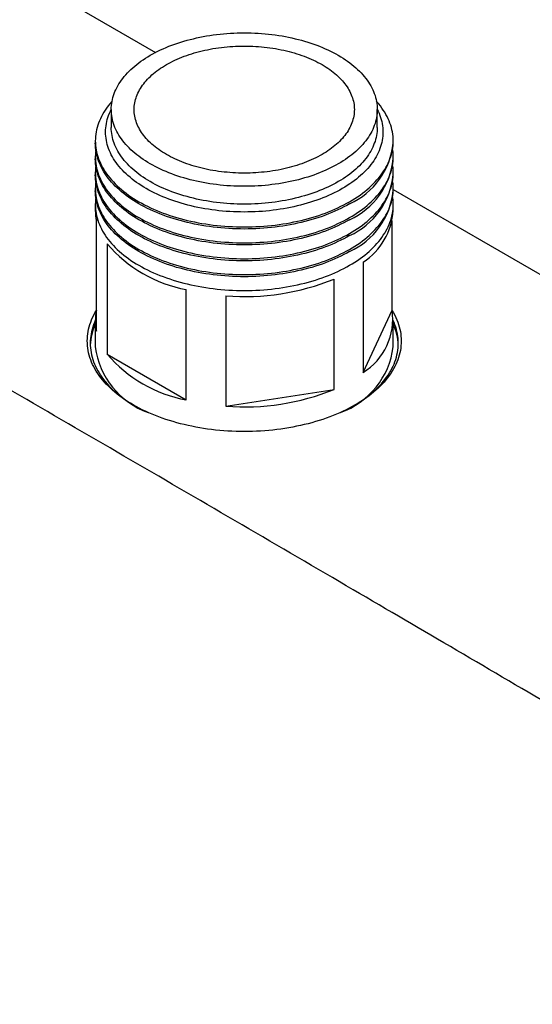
# Model space of a CAD drawing. Header units: millimetres. Extents: x 8 to 767, y 12 to 375.
# Tile 31 of 46: x 671 to 706, y 140 to 207. Entities that reach past the tile are written whole.
import ezdxf

# ---------------------------------------------------------------- set-up
doc = ezdxf.new("R2010")
doc.units = ezdxf.units.MM

msp = doc.modelspace()

# ---------------------------------------------------------------- linework, layer by layer
at = {"color": 7, "linetype": 'Continuous', "lineweight": 30}
for p, q in [((668.368, 212.046), (680.293, 205.161)), ((677.252, 201.229), (677.252, 200.004)), ((695.552, 200.004), (695.552, 201.229)), ((676.152, 199.072), (676.152, 198.926)), ((696.652, 198.926), (696.652, 199.072)), ((676.152, 197.977), (676.152, 197.832)), ((696.652, 197.832), (696.652, 197.977)), ((676.152, 196.883), (676.152, 196.738)), ((696.652, 196.738), (696.652, 196.883)), ((676.152, 195.789), (676.152, 195.644)), ((696.652, 195.644), (696.652, 195.789)), ((696.652, 195.717), (739.435, 171.019)), ((676.152, 194.695), (676.152, 194.288)), ((696.652, 194.288), (696.652, 194.695)), ((676.23, 185.968), (676.23, 193.562)), ((696.574, 187.421), (696.574, 193.562)), ((676.963, 191.982), (676.963, 184.388)), ((694.582, 190.723), (694.582, 183.129)), ((692.578, 181.972), (692.578, 189.566)), ((682.406, 181.246), (682.406, 188.839)), ((685.143, 188.416), (685.143, 180.822)), ((694.582, 183.129), (696.574, 187.421)), ((676.152, 186.695), (676.152, 184.898)), ((696.652, 184.898), (696.652, 186.695)), ((676.963, 184.388), (682.406, 181.246)), ((685.143, 180.822), (692.578, 181.972))]:
    msp.add_line(p, q, dxfattribs=at)
at = {"color": 7, "linetype": 'Continuous', "lineweight": 30, "flags": 128}
for points in [[(679.932, 204.964), (680.104, 205.061), (680.279, 205.154), (680.46, 205.246), (680.644, 205.334), (680.832, 205.42), (681.024, 205.502), (681.219, 205.582), (681.419, 205.659), (681.621, 205.733), (681.827, 205.804), (682.036, 205.871), (682.248, 205.935), (682.463, 205.997), (682.68, 206.055), (682.9, 206.109), (683.123, 206.16), (683.348, 206.208), (683.574, 206.253), (683.803, 206.294), (684.034, 206.331), (684.266, 206.365), (684.5, 206.396), (684.735, 206.423), (684.971, 206.446), (685.208, 206.466), (685.446, 206.482), (685.684, 206.495), (685.923, 206.504), (686.162, 206.509), (686.402, 206.511), (686.641, 206.509), (686.881, 206.504), (687.12, 206.495), (687.358, 206.482), (687.596, 206.466), (687.833, 206.446), (688.069, 206.423), (688.304, 206.396), (688.538, 206.365), (688.77, 206.331), (689.001, 206.294), (689.229, 206.253), (689.456, 206.208), (689.681, 206.16), (689.904, 206.109), (690.124, 206.055), (690.341, 205.997), (690.556, 205.935), (690.768, 205.871), (690.977, 205.804), (691.183, 205.733), (691.385, 205.659), (691.585, 205.582), (691.78, 205.502), (691.972, 205.42), (692.16, 205.334), (692.344, 205.246), (692.525, 205.154), (692.7, 205.061), (692.872, 204.964), (693.039, 204.865), (693.202, 204.763), (693.36, 204.66), (693.513, 204.553), (693.661, 204.445), (693.804, 204.334), (693.943, 204.221), (694.076, 204.106), (694.204, 203.989), (694.326, 203.87), (694.443, 203.749), (694.555, 203.627), (694.661, 203.503), (694.761, 203.377), (694.855, 203.25), (694.944, 203.122), (695.027, 202.992), (695.104, 202.861), (695.175, 202.729), (695.24, 202.596), (695.299, 202.462), (695.352, 202.327), (695.399, 202.192), (695.439, 202.055), (695.474, 201.918), (695.502, 201.781), (695.524, 201.643), (695.539, 201.505), (695.549, 201.367), (695.552, 201.229), (695.549, 201.091), (695.539, 200.953), (695.524, 200.815), (695.502, 200.677), (695.474, 200.54), (695.439, 200.403), (695.399, 200.266), (695.352, 200.131), (695.299, 199.996), (695.24, 199.862), (695.175, 199.729), (695.104, 199.597), (695.027, 199.466), (694.944, 199.336), (694.855, 199.208), (694.761, 199.081), (694.661, 198.955), (694.555, 198.831), (694.443, 198.709), (694.326, 198.588), (694.204, 198.469), (694.076, 198.352), (693.943, 198.237), (693.804, 198.124), (693.661, 198.013), (693.513, 197.905), (693.36, 197.799), (693.202, 197.695), (693.039, 197.593), (692.872, 197.494), (692.7, 197.397), (692.525, 197.304), (692.344, 197.212), (692.16, 197.124), (691.972, 197.038), (691.78, 196.956), (691.585, 196.876), (691.385, 196.799), (691.183, 196.725), (690.977, 196.655), (690.768, 196.587), (690.556, 196.523), (690.341, 196.461), (690.124, 196.404), (689.904, 196.349), (689.681, 196.298), (689.456, 196.25), (689.229, 196.205), (689.001, 196.164), (688.77, 196.127), (688.538, 196.093), (688.304, 196.062), (688.069, 196.035), (687.833, 196.012), (687.596, 195.992), (687.358, 195.976), (687.12, 195.963), (686.881, 195.954), (686.641, 195.949), (686.402, 195.947), (686.162, 195.949), (685.923, 195.954), (685.684, 195.963), (685.446, 195.976), (685.208, 195.992), (684.971, 196.012), (684.735, 196.035), (684.5, 196.062), (684.266, 196.093), (684.034, 196.127), (683.803, 196.164), (683.574, 196.205), (683.348, 196.25), (683.123, 196.298), (682.9, 196.349), (682.68, 196.404), (682.463, 196.461), (682.248, 196.523), (682.036, 196.587), (681.827, 196.655), (681.621, 196.725), (681.419, 196.799), (681.219, 196.876), (681.024, 196.956), (680.832, 197.038), (680.644, 197.124), (680.46, 197.212), (680.279, 197.304), (680.104, 197.397), (679.932, 197.494), (679.765, 197.593), (679.602, 197.695), (679.444, 197.799), (679.291, 197.905), (679.143, 198.013), (678.999, 198.124), (678.861, 198.237), (678.728, 198.352), (678.6, 198.469), (678.478, 198.588), (678.361, 198.709), (678.249, 198.831), (678.143, 198.955), (678.043, 199.081), (677.948, 199.208), (677.86, 199.336), (677.777, 199.466), (677.7, 199.597), (677.629, 199.729), (677.564, 199.862), (677.505, 199.996), (677.452, 200.131), (677.405, 200.266), (677.365, 200.403), (677.33, 200.54), (677.302, 200.677), (677.28, 200.815), (677.264, 200.953), (677.255, 201.091), (677.252, 201.229), (677.255, 201.367), (677.264, 201.505), (677.28, 201.643), (677.302, 201.781), (677.33, 201.918), (677.365, 202.055), (677.405, 202.192), (677.452, 202.327), (677.505, 202.462), (677.564, 202.596), (677.629, 202.729), (677.7, 202.861), (677.777, 202.992), (677.86, 203.122), (677.948, 203.25), (678.043, 203.377), (678.143, 203.503), (678.249, 203.627), (678.361, 203.749), (678.478, 203.87), (678.6, 203.989), (678.728, 204.106), (678.861, 204.221), (678.999, 204.334), (679.143, 204.445), (679.291, 204.553), (679.444, 204.66), (679.602, 204.763), (679.765, 204.865), (679.932, 204.964)], [(681.046, 204.321), (681.188, 204.401), (681.333, 204.479), (681.482, 204.554), (681.635, 204.627), (681.791, 204.698), (681.949, 204.767), (682.111, 204.833), (682.276, 204.896), (682.444, 204.958), (682.614, 205.016), (682.787, 205.072), (682.963, 205.125), (683.141, 205.176), (683.321, 205.224), (683.503, 205.269), (683.687, 205.312), (683.873, 205.351), (684.061, 205.388), (684.251, 205.422), (684.441, 205.453), (684.634, 205.481), (684.827, 205.506), (685.022, 205.529), (685.217, 205.548), (685.413, 205.565), (685.61, 205.578), (685.808, 205.588), (686.006, 205.596), (686.204, 205.6), (686.402, 205.602), (686.6, 205.6), (686.798, 205.596), (686.996, 205.588), (687.194, 205.578), (687.391, 205.565), (687.587, 205.548), (687.782, 205.529), (687.977, 205.506), (688.17, 205.481), (688.363, 205.453), (688.553, 205.422), (688.743, 205.388), (688.931, 205.351), (689.117, 205.312), (689.301, 205.269), (689.483, 205.224), (689.663, 205.176), (689.841, 205.125), (690.016, 205.072), (690.189, 205.016), (690.36, 204.958), (690.528, 204.896), (690.692, 204.833), (690.854, 204.767), (691.013, 204.698), (691.169, 204.627), (691.322, 204.554), (691.471, 204.479), (691.616, 204.401), (691.758, 204.321), (691.897, 204.239), (692.031, 204.155), (692.162, 204.069), (692.289, 203.981), (692.412, 203.891), (692.53, 203.799), (692.645, 203.706), (692.755, 203.611), (692.861, 203.514), (692.962, 203.415), (693.059, 203.316), (693.151, 203.214), (693.239, 203.112), (693.322, 203.008), (693.4, 202.902), (693.474, 202.796), (693.542, 202.689), (693.606, 202.58), (693.665, 202.471), (693.719, 202.361), (693.768, 202.25), (693.811, 202.138), (693.85, 202.026), (693.884, 201.913), (693.912, 201.8), (693.935, 201.686), (693.954, 201.572), (693.967, 201.458), (693.974, 201.343), (693.977, 201.229), (693.974, 201.115), (693.967, 201), (693.954, 200.886), (693.935, 200.772), (693.912, 200.658), (693.884, 200.545), (693.85, 200.432), (693.811, 200.32), (693.768, 200.208), (693.719, 200.097), (693.665, 199.987), (693.606, 199.878), (693.542, 199.769), (693.474, 199.662), (693.4, 199.556), (693.322, 199.45), (693.239, 199.346), (693.151, 199.244), (693.059, 199.142), (692.962, 199.043), (692.861, 198.944), (692.755, 198.847), (692.645, 198.752), (692.53, 198.659), (692.412, 198.567), (692.289, 198.477), (692.162, 198.389), (692.031, 198.303), (691.897, 198.219), (691.758, 198.137), (691.616, 198.057), (691.471, 197.979), (691.322, 197.904), (691.169, 197.831), (691.013, 197.76), (690.854, 197.691), (690.692, 197.625), (690.528, 197.562), (690.36, 197.5), (690.189, 197.442), (690.016, 197.386), (689.841, 197.333), (689.663, 197.282), (689.483, 197.234), (689.301, 197.189), (689.117, 197.147), (688.931, 197.107), (688.743, 197.07), (688.553, 197.036), (688.363, 197.005), (688.17, 196.977), (687.977, 196.952), (687.782, 196.929), (687.587, 196.91), (687.391, 196.893), (687.194, 196.88), (686.996, 196.87), (686.798, 196.862), (686.6, 196.858), (686.402, 196.856), (686.204, 196.858), (686.006, 196.862), (685.808, 196.87), (685.61, 196.88), (685.413, 196.893), (685.217, 196.91), (685.022, 196.929), (684.827, 196.952), (684.634, 196.977), (684.441, 197.005), (684.251, 197.036), (684.061, 197.07), (683.873, 197.107), (683.687, 197.147), (683.503, 197.189), (683.321, 197.234), (683.141, 197.282), (682.963, 197.333), (682.787, 197.386), (682.614, 197.442), (682.444, 197.5), (682.276, 197.562), (682.111, 197.625), (681.949, 197.691), (681.791, 197.76), (681.635, 197.831), (681.482, 197.904), (681.333, 197.979), (681.188, 198.057), (681.046, 198.137), (680.907, 198.219), (680.773, 198.303), (680.642, 198.389), (680.515, 198.477), (680.392, 198.567), (680.274, 198.659), (680.159, 198.752), (680.049, 198.847), (679.943, 198.944), (679.842, 199.043), (679.745, 199.142), (679.653, 199.244), (679.565, 199.346), (679.482, 199.45), (679.404, 199.556), (679.33, 199.662), (679.261, 199.769), (679.198, 199.878), (679.139, 199.987), (679.085, 200.097), (679.036, 200.208), (678.992, 200.32), (678.954, 200.432), (678.92, 200.545), (678.892, 200.658), (678.868, 200.772), (678.85, 200.886), (678.837, 201), (678.83, 201.115), (678.827, 201.229), (678.83, 201.343), (678.837, 201.458), (678.85, 201.572), (678.868, 201.686), (678.892, 201.8), (678.92, 201.913), (678.954, 202.026), (678.992, 202.138), (679.036, 202.25), (679.085, 202.361), (679.139, 202.471), (679.198, 202.58), (679.261, 202.689), (679.33, 202.796), (679.404, 202.902), (679.482, 203.008), (679.565, 203.112), (679.653, 203.214), (679.745, 203.316), (679.842, 203.415), (679.943, 203.514), (680.049, 203.611), (680.159, 203.706), (680.274, 203.799), (680.392, 203.891), (680.515, 203.981), (680.642, 204.069), (680.773, 204.155), (680.907, 204.239), (681.046, 204.321)], [(677.305, 201.799), (677.269, 201.758), (677.15, 201.619), (677.038, 201.478), (676.932, 201.336), (676.833, 201.192), (676.74, 201.047), (676.654, 200.9), (676.574, 200.752), (676.501, 200.603), (676.435, 200.453), (676.376, 200.302), (676.324, 200.15), (676.278, 199.997), (676.24, 199.844), (676.208, 199.69), (676.184, 199.536), (676.166, 199.381), (676.155, 199.226), (676.152, 199.072), (676.155, 198.917), (676.166, 198.762), (676.184, 198.607), (676.208, 198.453), (676.24, 198.299), (676.278, 198.146), (676.324, 197.993), (676.376, 197.841), (676.435, 197.69), (676.501, 197.54), (676.574, 197.391), (676.654, 197.243), (676.74, 197.096), (676.833, 196.951), (676.932, 196.807), (677.038, 196.665), (677.15, 196.524), (677.269, 196.385), (677.394, 196.248), (677.525, 196.113), (677.662, 195.98), (677.806, 195.849), (677.955, 195.72), (678.11, 195.594), (678.27, 195.469), (678.436, 195.348), (678.608, 195.229), (678.785, 195.112), (678.967, 194.998), (679.154, 194.888), (679.346, 194.779), (679.543, 194.674), (679.745, 194.572), (679.951, 194.473), (680.162, 194.377), (680.377, 194.284), (680.596, 194.195), (680.819, 194.109), (681.046, 194.026), (681.277, 193.947), (681.511, 193.871), (681.749, 193.799), (681.989, 193.731), (682.233, 193.666), (682.479, 193.605), (682.729, 193.547), (682.98, 193.494), (683.235, 193.444), (683.491, 193.398), (683.749, 193.356), (684.009, 193.318), (684.271, 193.284), (684.534, 193.253), (684.799, 193.227), (685.064, 193.205), (685.331, 193.187), (685.598, 193.173), (685.866, 193.163), (686.134, 193.156), (686.402, 193.154), (686.67, 193.156), (686.938, 193.163), (687.206, 193.173), (687.473, 193.187), (687.74, 193.205), (688.005, 193.227), (688.27, 193.253), (688.533, 193.284), (688.795, 193.318), (689.055, 193.356), (689.313, 193.398), (689.569, 193.444), (689.823, 193.494), (690.075, 193.547), (690.324, 193.605), (690.571, 193.666), (690.815, 193.731), (691.055, 193.799), (691.293, 193.871), (691.527, 193.947), (691.758, 194.026), (691.985, 194.109), (692.208, 194.195), (692.427, 194.284), (692.642, 194.377), (692.852, 194.473), (693.059, 194.572), (693.261, 194.674), (693.458, 194.779), (693.65, 194.888), (693.837, 194.998), (694.019, 195.112), (694.196, 195.229), (694.368, 195.348), (694.534, 195.469), (694.694, 195.594), (694.849, 195.72), (694.998, 195.849), (695.142, 195.98), (695.279, 196.113), (695.41, 196.248), (695.535, 196.385), (695.653, 196.524), (695.766, 196.665), (695.872, 196.807), (695.971, 196.951), (696.064, 197.096), (696.15, 197.243), (696.23, 197.391), (696.303, 197.54), (696.369, 197.69), (696.428, 197.841), (696.48, 197.993), (696.526, 198.146), (696.564, 198.299), (696.596, 198.453), (696.62, 198.607), (696.638, 198.762), (696.648, 198.917), (696.652, 199.072), (696.648, 199.226), (696.638, 199.381), (696.62, 199.536), (696.596, 199.69), (696.564, 199.844), (696.526, 199.997), (696.48, 200.15), (696.428, 200.302), (696.369, 200.453), (696.303, 200.603), (696.23, 200.752), (696.15, 200.9), (696.064, 201.047), (695.971, 201.192), (695.872, 201.336), (695.766, 201.478), (695.653, 201.619), (695.535, 201.758), (695.499, 201.799)], [(693.148, 195.791), (692.969, 195.691), (692.786, 195.593), (692.598, 195.498), (692.406, 195.406), (692.21, 195.316), (692.009, 195.23), (691.806, 195.147), (691.598, 195.067), (691.387, 194.99), (691.172, 194.916), (690.954, 194.846), (690.733, 194.779), (690.509, 194.715), (690.282, 194.654), (690.053, 194.598), (689.821, 194.544), (689.587, 194.494), (689.35, 194.448), (689.111, 194.405), (688.871, 194.366), (688.629, 194.33), (688.385, 194.299), (688.14, 194.271), (687.894, 194.246), (687.647, 194.225), (687.399, 194.208), (687.15, 194.195), (686.901, 194.186), (686.652, 194.18), (686.402, 194.178), (686.152, 194.18), (685.903, 194.186), (685.653, 194.195), (685.405, 194.208), (685.157, 194.225), (684.91, 194.246), (684.663, 194.271), (684.418, 194.299), (684.175, 194.33), (683.933, 194.366), (683.692, 194.405), (683.454, 194.448), (683.217, 194.494), (682.983, 194.544), (682.751, 194.598), (682.522, 194.654), (682.295, 194.715), (682.071, 194.779), (681.85, 194.846), (681.632, 194.916), (681.417, 194.99), (681.206, 195.067), (680.998, 195.147), (680.794, 195.23), (680.594, 195.316), (680.398, 195.406), (680.206, 195.498), (680.018, 195.593), (679.835, 195.691), (679.656, 195.791), (679.482, 195.895), (679.312, 196.001), (679.148, 196.109), (678.988, 196.22), (678.833, 196.333), (678.684, 196.449), (678.54, 196.566), (678.401, 196.686), (678.268, 196.808), (678.14, 196.932), (678.018, 197.058), (677.902, 197.185), (677.791, 197.315), (677.687, 197.446), (677.588, 197.578), (677.496, 197.712), (677.409, 197.847), (677.329, 197.984), (677.255, 198.121), (677.187, 198.26), (677.125, 198.4), (677.07, 198.541), (677.022, 198.682), (676.979, 198.824), (676.943, 198.967), (676.914, 199.11), (676.891, 199.254), (676.875, 199.397), (676.865, 199.542), (676.862, 199.686), (676.865, 199.83), (676.875, 199.974), (676.891, 200.118), (676.914, 200.261), (676.943, 200.405), (676.979, 200.547), (677.022, 200.689), (677.07, 200.831), (677.125, 200.971), (677.187, 201.111), (677.252, 201.245)], [(695.552, 201.245), (695.617, 201.111), (695.678, 200.971), (695.734, 200.831), (695.782, 200.689), (695.825, 200.547), (695.86, 200.405), (695.89, 200.261), (695.913, 200.118), (695.929, 199.974), (695.939, 199.83), (695.942, 199.686), (695.939, 199.542), (695.929, 199.397), (695.913, 199.254), (695.89, 199.11), (695.86, 198.967), (695.825, 198.824), (695.782, 198.682), (695.734, 198.541), (695.678, 198.4), (695.617, 198.26), (695.549, 198.121), (695.475, 197.984), (695.395, 197.847), (695.308, 197.712), (695.216, 197.578), (695.117, 197.446), (695.013, 197.315), (694.902, 197.185), (694.786, 197.058), (694.664, 196.932), (694.536, 196.808), (694.403, 196.686), (694.264, 196.566), (694.12, 196.449), (693.971, 196.333), (693.816, 196.22), (693.656, 196.109), (693.492, 196.001), (693.322, 195.895), (693.148, 195.791)], [(695.552, 200.004), (695.549, 199.866), (695.539, 199.728), (695.524, 199.59), (695.502, 199.452), (695.474, 199.315), (695.439, 199.178), (695.399, 199.042), (695.352, 198.906), (695.299, 198.771), (695.24, 198.637), (695.175, 198.504), (695.104, 198.372), (695.027, 198.241), (694.944, 198.111), (694.855, 197.983), (694.761, 197.856), (694.661, 197.73), (694.555, 197.606), (694.443, 197.484), (694.326, 197.363), (694.204, 197.244), (694.076, 197.127), (693.943, 197.012), (693.804, 196.899), (693.661, 196.789), (693.513, 196.68), (693.36, 196.574), (693.202, 196.47), (693.039, 196.368), (692.872, 196.269), (692.7, 196.173), (692.525, 196.079), (692.344, 195.988), (692.16, 195.899), (691.972, 195.814), (691.78, 195.731), (691.585, 195.651), (691.385, 195.574), (691.183, 195.5), (690.977, 195.43), (690.768, 195.362), (690.556, 195.298), (690.341, 195.237), (690.124, 195.179), (689.904, 195.124), (689.681, 195.073), (689.456, 195.025), (689.229, 194.981), (689.001, 194.94), (688.77, 194.902), (688.538, 194.868), (688.304, 194.837), (688.069, 194.81), (687.833, 194.787), (687.596, 194.767), (687.358, 194.751), (687.12, 194.738), (686.881, 194.729), (686.641, 194.724), (686.402, 194.722), (686.162, 194.724), (685.923, 194.729), (685.684, 194.738), (685.446, 194.751), (685.208, 194.767), (684.971, 194.787), (684.735, 194.81), (684.5, 194.837), (684.266, 194.868), (684.034, 194.902), (683.803, 194.94), (683.574, 194.981), (683.348, 195.025), (683.123, 195.073), (682.9, 195.124), (682.68, 195.179), (682.463, 195.237), (682.248, 195.298), (682.036, 195.362), (681.827, 195.43), (681.621, 195.5), (681.419, 195.574), (681.219, 195.651), (681.024, 195.731), (680.832, 195.814), (680.644, 195.899), (680.46, 195.988), (680.279, 196.079), (680.104, 196.173), (679.932, 196.269), (679.765, 196.368), (679.602, 196.47), (679.444, 196.574), (679.291, 196.68), (679.143, 196.789), (678.999, 196.899), (678.861, 197.012), (678.728, 197.127), (678.6, 197.244), (678.478, 197.363), (678.361, 197.484), (678.249, 197.606), (678.143, 197.73), (678.043, 197.856), (677.948, 197.983), (677.86, 198.111), (677.777, 198.241), (677.7, 198.372), (677.629, 198.504), (677.564, 198.637), (677.505, 198.771), (677.452, 198.906), (677.405, 199.042), (677.365, 199.178), (677.33, 199.315), (677.302, 199.452), (677.28, 199.59), (677.264, 199.728), (677.255, 199.866), (677.252, 200.004)], [(693.65, 194.742), (693.458, 194.634), (693.261, 194.529), (693.059, 194.427), (692.852, 194.328), (692.642, 194.232), (692.427, 194.139), (692.208, 194.05), (691.985, 193.964), (691.758, 193.881), (691.527, 193.802), (691.293, 193.726), (691.055, 193.654), (690.815, 193.585), (690.571, 193.521), (690.324, 193.459), (690.075, 193.402), (689.823, 193.348), (689.569, 193.299), (689.313, 193.253), (689.055, 193.211), (688.795, 193.172), (688.533, 193.138), (688.27, 193.108), (688.005, 193.082), (687.74, 193.06), (687.473, 193.041), (687.206, 193.027), (686.938, 193.017), (686.67, 193.011), (686.402, 193.009), (686.134, 193.011), (685.866, 193.017), (685.598, 193.027), (685.331, 193.041), (685.064, 193.06), (684.799, 193.082), (684.534, 193.108), (684.271, 193.138), (684.009, 193.172), (683.749, 193.211), (683.491, 193.253), (683.235, 193.299), (682.98, 193.348), (682.729, 193.402), (682.479, 193.459), (682.233, 193.521), (681.989, 193.585), (681.749, 193.654), (681.511, 193.726), (681.277, 193.802), (681.046, 193.881), (680.819, 193.964), (680.596, 194.05), (680.377, 194.139), (680.162, 194.232), (679.951, 194.328), (679.745, 194.427), (679.543, 194.529), (679.346, 194.634), (679.154, 194.742), (678.967, 194.853), (678.785, 194.967), (678.608, 195.083), (678.436, 195.202), (678.27, 195.324), (678.11, 195.448), (677.955, 195.575), (677.806, 195.703), (677.662, 195.834), (677.525, 195.968), (677.394, 196.103), (677.269, 196.24), (677.15, 196.379), (677.038, 196.519), (676.932, 196.662), (676.833, 196.806), (676.74, 196.951), (676.654, 197.098), (676.574, 197.246), (676.501, 197.395), (676.435, 197.545), (676.376, 197.696), (676.324, 197.848), (676.278, 198.001), (676.24, 198.154), (676.208, 198.308), (676.184, 198.462), (676.166, 198.617), (676.155, 198.771), (676.152, 198.926)], [(676.185, 198.452), (676.184, 198.442), (676.166, 198.287), (676.155, 198.132), (676.152, 197.977), (676.155, 197.823), (676.166, 197.668), (676.184, 197.513), (676.208, 197.359), (676.24, 197.205), (676.278, 197.052), (676.324, 196.899), (676.376, 196.747), (676.435, 196.596), (676.501, 196.446), (676.574, 196.297), (676.654, 196.149), (676.74, 196.002), (676.833, 195.857), (676.932, 195.713), (677.038, 195.571), (677.15, 195.43), (677.269, 195.291), (677.394, 195.154), (677.525, 195.019), (677.662, 194.886), (677.806, 194.755), (677.955, 194.626), (678.11, 194.499), (678.27, 194.375), (678.436, 194.254), (678.608, 194.135), (678.785, 194.018), (678.967, 193.904), (679.154, 193.793), (679.346, 193.685), (679.543, 193.58), (679.745, 193.478), (679.951, 193.379), (680.162, 193.283), (680.377, 193.19), (680.596, 193.101), (680.819, 193.015), (681.046, 192.932), (681.277, 192.853), (681.511, 192.777), (681.749, 192.705), (681.989, 192.637), (682.233, 192.572), (682.479, 192.511), (682.729, 192.453), (682.98, 192.4), (683.235, 192.35), (683.491, 192.304), (683.749, 192.262), (684.009, 192.224), (684.271, 192.19), (684.534, 192.159), (684.799, 192.133), (685.064, 192.111), (685.331, 192.093), (685.598, 192.078), (685.866, 192.068), (686.134, 192.062), (686.402, 192.06), (686.67, 192.062), (686.938, 192.068), (687.206, 192.078), (687.473, 192.093), (687.74, 192.111), (688.005, 192.133), (688.27, 192.159), (688.533, 192.19), (688.795, 192.224), (689.055, 192.262), (689.313, 192.304), (689.569, 192.35), (689.823, 192.4), (690.075, 192.453), (690.324, 192.511), (690.571, 192.572), (690.815, 192.637), (691.055, 192.705), (691.293, 192.777), (691.527, 192.853), (691.758, 192.932), (691.985, 193.015), (692.208, 193.101), (692.427, 193.19), (692.642, 193.283), (692.852, 193.379), (693.059, 193.478), (693.261, 193.58), (693.458, 193.685), (693.65, 193.793), (693.837, 193.904), (694.019, 194.018), (694.196, 194.135), (694.368, 194.254), (694.534, 194.375), (694.694, 194.499), (694.849, 194.626), (694.998, 194.755), (695.142, 194.886), (695.279, 195.019), (695.41, 195.154), (695.535, 195.291), (695.653, 195.43), (695.766, 195.571), (695.872, 195.713), (695.971, 195.857), (696.064, 196.002), (696.15, 196.149), (696.23, 196.297), (696.303, 196.446), (696.369, 196.596), (696.428, 196.747), (696.48, 196.899), (696.526, 197.052), (696.564, 197.205), (696.596, 197.359), (696.62, 197.513), (696.638, 197.668), (696.648, 197.823), (696.652, 197.977), (696.648, 198.132), (696.638, 198.287), (696.62, 198.442), (696.619, 198.452)], [(693.65, 193.648), (693.458, 193.54), (693.261, 193.435), (693.059, 193.333), (692.852, 193.233), (692.642, 193.138), (692.427, 193.045), (692.208, 192.956), (691.985, 192.869), (691.758, 192.787), (691.527, 192.708), (691.293, 192.632), (691.055, 192.56), (690.815, 192.491), (690.571, 192.426), (690.324, 192.365), (690.075, 192.308), (689.823, 192.254), (689.569, 192.204), (689.313, 192.158), (689.055, 192.116), (688.795, 192.078), (688.533, 192.044), (688.27, 192.014), (688.005, 191.988), (687.74, 191.965), (687.473, 191.947), (687.206, 191.933), (686.938, 191.923), (686.67, 191.917), (686.402, 191.915), (686.134, 191.917), (685.866, 191.923), (685.598, 191.933), (685.331, 191.947), (685.064, 191.965), (684.799, 191.988), (684.534, 192.014), (684.271, 192.044), (684.009, 192.078), (683.749, 192.116), (683.491, 192.158), (683.235, 192.204), (682.98, 192.254), (682.729, 192.308), (682.479, 192.365), (682.233, 192.426), (681.989, 192.491), (681.749, 192.56), (681.511, 192.632), (681.277, 192.708), (681.046, 192.787), (680.819, 192.869), (680.596, 192.956), (680.377, 193.045), (680.162, 193.138), (679.951, 193.233), (679.745, 193.333), (679.543, 193.435), (679.346, 193.54), (679.154, 193.648), (678.967, 193.759), (678.785, 193.873), (678.608, 193.989), (678.436, 194.108), (678.27, 194.23), (678.11, 194.354), (677.955, 194.48), (677.806, 194.609), (677.662, 194.74), (677.525, 194.873), (677.394, 195.009), (677.269, 195.146), (677.15, 195.285), (677.038, 195.425), (676.932, 195.568), (676.833, 195.711), (676.74, 195.857), (676.654, 196.004), (676.574, 196.151), (676.501, 196.301), (676.435, 196.451), (676.376, 196.602), (676.324, 196.754), (676.278, 196.906), (676.24, 197.06), (676.208, 197.214), (676.184, 197.368), (676.166, 197.522), (676.155, 197.677), (676.152, 197.832)], [(676.185, 197.358), (676.184, 197.348), (676.166, 197.193), (676.155, 197.038), (676.152, 196.883), (676.155, 196.728), (676.166, 196.574), (676.184, 196.419), (676.208, 196.265), (676.24, 196.111), (676.278, 195.958), (676.324, 195.805), (676.376, 195.653), (676.435, 195.502), (676.501, 195.352), (676.574, 195.203), (676.654, 195.055), (676.74, 194.908), (676.833, 194.763), (676.932, 194.619), (677.038, 194.477), (677.15, 194.336), (677.269, 194.197), (677.394, 194.06), (677.525, 193.925), (677.662, 193.792), (677.806, 193.661), (677.955, 193.532), (678.11, 193.405), (678.27, 193.281), (678.436, 193.159), (678.608, 193.04), (678.785, 192.924), (678.967, 192.81), (679.154, 192.699), (679.346, 192.591), (679.543, 192.486), (679.745, 192.384), (679.951, 192.285), (680.162, 192.189), (680.377, 192.096), (680.596, 192.007), (680.819, 191.921), (681.046, 191.838), (681.277, 191.759), (681.511, 191.683), (681.749, 191.611), (681.989, 191.542), (682.233, 191.478), (682.479, 191.416), (682.729, 191.359), (682.98, 191.305), (683.235, 191.256), (683.491, 191.21), (683.749, 191.168), (684.009, 191.13), (684.271, 191.095), (684.534, 191.065), (684.799, 191.039), (685.064, 191.017), (685.331, 190.998), (685.598, 190.984), (685.866, 190.974), (686.134, 190.968), (686.402, 190.966), (686.67, 190.968), (686.938, 190.974), (687.206, 190.984), (687.473, 190.998), (687.74, 191.017), (688.005, 191.039), (688.27, 191.065), (688.533, 191.095), (688.795, 191.13), (689.055, 191.168), (689.313, 191.21), (689.569, 191.256), (689.823, 191.305), (690.075, 191.359), (690.324, 191.416), (690.571, 191.478), (690.815, 191.542), (691.055, 191.611), (691.293, 191.683), (691.527, 191.759), (691.758, 191.838), (691.985, 191.921), (692.208, 192.007), (692.427, 192.096), (692.642, 192.189), (692.852, 192.285), (693.059, 192.384), (693.261, 192.486), (693.458, 192.591), (693.65, 192.699), (693.837, 192.81), (694.019, 192.924), (694.196, 193.04), (694.368, 193.159), (694.534, 193.281), (694.694, 193.405), (694.849, 193.532), (694.998, 193.661), (695.142, 193.792), (695.279, 193.925), (695.41, 194.06), (695.535, 194.197), (695.653, 194.336), (695.766, 194.477), (695.872, 194.619), (695.971, 194.763), (696.064, 194.908), (696.15, 195.055), (696.23, 195.203), (696.303, 195.352), (696.369, 195.502), (696.428, 195.653), (696.48, 195.805), (696.526, 195.958), (696.564, 196.111), (696.596, 196.265), (696.62, 196.419), (696.638, 196.574), (696.648, 196.728), (696.652, 196.883), (696.648, 197.038), (696.638, 197.193), (696.62, 197.348), (696.619, 197.358)], [(693.65, 192.554), (693.458, 192.446), (693.261, 192.341), (693.059, 192.238), (692.852, 192.139), (692.642, 192.043), (692.427, 191.951), (692.208, 191.861), (691.985, 191.775), (691.758, 191.693), (691.527, 191.613), (691.293, 191.538), (691.055, 191.466), (690.815, 191.397), (690.571, 191.332), (690.324, 191.271), (690.075, 191.214), (689.823, 191.16), (689.569, 191.11), (689.313, 191.064), (689.055, 191.022), (688.795, 190.984), (688.533, 190.95), (688.27, 190.92), (688.005, 190.894), (687.74, 190.871), (687.473, 190.853), (687.206, 190.839), (686.938, 190.829), (686.67, 190.823), (686.402, 190.821), (686.134, 190.823), (685.866, 190.829), (685.598, 190.839), (685.331, 190.853), (685.064, 190.871), (684.799, 190.894), (684.534, 190.92), (684.271, 190.95), (684.009, 190.984), (683.749, 191.022), (683.491, 191.064), (683.235, 191.11), (682.98, 191.16), (682.729, 191.214), (682.479, 191.271), (682.233, 191.332), (681.989, 191.397), (681.749, 191.466), (681.511, 191.538), (681.277, 191.613), (681.046, 191.693), (680.819, 191.775), (680.596, 191.861), (680.377, 191.951), (680.162, 192.043), (679.951, 192.139), (679.745, 192.238), (679.543, 192.341), (679.346, 192.446), (679.154, 192.554), (678.967, 192.665), (678.785, 192.778), (678.608, 192.895), (678.436, 193.014), (678.27, 193.136), (678.11, 193.26), (677.955, 193.386), (677.806, 193.515), (677.662, 193.646), (677.525, 193.779), (677.394, 193.914), (677.269, 194.052), (677.15, 194.19), (677.038, 194.331), (676.932, 194.473), (676.833, 194.617), (676.74, 194.763), (676.654, 194.909), (676.574, 195.057), (676.501, 195.206), (676.435, 195.357), (676.376, 195.508), (676.324, 195.66), (676.278, 195.812), (676.24, 195.966), (676.208, 196.119), (676.184, 196.274), (676.166, 196.428), (676.155, 196.583), (676.152, 196.738)], [(676.185, 196.263), (676.184, 196.253), (676.166, 196.099), (676.155, 195.944), (676.152, 195.789), (676.155, 195.634), (676.166, 195.479), (676.184, 195.325), (676.208, 195.171), (676.24, 195.017), (676.278, 194.863), (676.324, 194.711), (676.376, 194.559), (676.435, 194.408), (676.501, 194.258), (676.574, 194.109), (676.654, 193.961), (676.74, 193.814), (676.833, 193.669), (676.932, 193.525), (677.038, 193.382), (677.15, 193.242), (677.269, 193.103), (677.394, 192.966), (677.525, 192.831), (677.662, 192.697), (677.806, 192.566), (677.955, 192.438), (678.11, 192.311), (678.27, 192.187), (678.436, 192.065), (678.608, 191.946), (678.785, 191.83), (678.967, 191.716), (679.154, 191.605), (679.346, 191.497), (679.543, 191.392), (679.745, 191.29), (679.951, 191.191), (680.162, 191.095), (680.377, 191.002), (680.596, 190.913), (680.819, 190.827), (681.046, 190.744), (681.277, 190.665), (681.511, 190.589), (681.749, 190.517), (681.989, 190.448), (682.233, 190.383), (682.479, 190.322), (682.729, 190.265), (682.98, 190.211), (683.235, 190.162), (683.491, 190.116), (683.749, 190.074), (684.009, 190.035), (684.271, 190.001), (684.534, 189.971), (684.799, 189.945), (685.064, 189.923), (685.331, 189.904), (685.598, 189.89), (685.866, 189.88), (686.134, 189.874), (686.402, 189.872), (686.67, 189.874), (686.938, 189.88), (687.206, 189.89), (687.473, 189.904), (687.74, 189.923), (688.005, 189.945), (688.27, 189.971), (688.533, 190.001), (688.795, 190.035), (689.055, 190.074), (689.313, 190.116), (689.569, 190.162), (689.823, 190.211), (690.075, 190.265), (690.324, 190.322), (690.571, 190.383), (690.815, 190.448), (691.055, 190.517), (691.293, 190.589), (691.527, 190.665), (691.758, 190.744), (691.985, 190.827), (692.208, 190.913), (692.427, 191.002), (692.642, 191.095), (692.852, 191.191), (693.059, 191.29), (693.261, 191.392), (693.458, 191.497), (693.65, 191.605), (693.837, 191.716), (694.019, 191.83), (694.196, 191.946), (694.368, 192.065), (694.534, 192.187), (694.694, 192.311), (694.849, 192.438), (694.998, 192.566), (695.142, 192.697), (695.279, 192.831), (695.41, 192.966), (695.535, 193.103), (695.653, 193.242), (695.766, 193.382), (695.872, 193.525), (695.971, 193.669), (696.064, 193.814), (696.15, 193.961), (696.23, 194.109), (696.303, 194.258), (696.369, 194.408), (696.428, 194.559), (696.48, 194.711), (696.526, 194.863), (696.564, 195.017), (696.596, 195.171), (696.62, 195.325), (696.638, 195.479), (696.648, 195.634), (696.652, 195.789), (696.648, 195.944), (696.638, 196.099), (696.62, 196.253), (696.619, 196.263)], [(693.65, 191.46), (693.458, 191.352), (693.261, 191.246), (693.059, 191.144), (692.852, 191.045), (692.642, 190.949), (692.427, 190.857), (692.208, 190.767), (691.985, 190.681), (691.758, 190.598), (691.527, 190.519), (691.293, 190.444), (691.055, 190.371), (690.815, 190.303), (690.571, 190.238), (690.324, 190.177), (690.075, 190.12), (689.823, 190.066), (689.569, 190.016), (689.313, 189.97), (689.055, 189.928), (688.795, 189.89), (688.533, 189.856), (688.27, 189.826), (688.005, 189.799), (687.74, 189.777), (687.473, 189.759), (687.206, 189.745), (686.938, 189.735), (686.67, 189.729), (686.402, 189.726), (686.134, 189.729), (685.866, 189.735), (685.598, 189.745), (685.331, 189.759), (685.064, 189.777), (684.799, 189.799), (684.534, 189.826), (684.271, 189.856), (684.009, 189.89), (683.749, 189.928), (683.491, 189.97), (683.235, 190.016), (682.98, 190.066), (682.729, 190.12), (682.479, 190.177), (682.233, 190.238), (681.989, 190.303), (681.749, 190.371), (681.511, 190.444), (681.277, 190.519), (681.046, 190.598), (680.819, 190.681), (680.596, 190.767), (680.377, 190.857), (680.162, 190.949), (679.951, 191.045), (679.745, 191.144), (679.543, 191.246), (679.346, 191.352), (679.154, 191.46), (678.967, 191.571), (678.785, 191.684), (678.608, 191.801), (678.436, 191.92), (678.27, 192.042), (678.11, 192.166), (677.955, 192.292), (677.806, 192.421), (677.662, 192.552), (677.525, 192.685), (677.394, 192.82), (677.269, 192.957), (677.15, 193.096), (677.038, 193.237), (676.932, 193.379), (676.833, 193.523), (676.74, 193.668), (676.654, 193.815), (676.574, 193.963), (676.501, 194.112), (676.435, 194.262), (676.376, 194.413), (676.324, 194.565), (676.278, 194.718), (676.24, 194.871), (676.208, 195.025), (676.184, 195.179), (676.166, 195.334), (676.155, 195.489), (676.152, 195.644)], [(676.185, 195.169), (676.184, 195.159), (676.166, 195.005), (676.155, 194.85), (676.152, 194.695), (676.155, 194.54), (676.166, 194.385), (676.184, 194.231), (676.208, 194.076), (676.24, 193.923), (676.278, 193.769), (676.324, 193.617), (676.376, 193.465), (676.435, 193.314), (676.501, 193.163), (676.574, 193.014), (676.654, 192.866), (676.74, 192.72), (676.833, 192.574), (676.932, 192.431), (677.038, 192.288), (677.15, 192.148), (677.269, 192.009), (677.394, 191.872), (677.525, 191.736), (677.662, 191.603), (677.806, 191.472), (677.955, 191.343), (678.11, 191.217), (678.27, 191.093), (678.436, 190.971), (678.608, 190.852), (678.785, 190.736), (678.967, 190.622), (679.154, 190.511), (679.346, 190.403), (679.543, 190.298), (679.745, 190.195), (679.951, 190.096), (680.162, 190.001), (680.377, 189.908), (680.596, 189.818), (680.819, 189.732), (681.046, 189.65), (681.277, 189.57), (681.511, 189.495), (681.749, 189.423), (681.989, 189.354), (682.233, 189.289), (682.479, 189.228), (682.729, 189.171), (682.98, 189.117), (683.235, 189.067), (683.491, 189.021), (683.749, 188.979), (684.009, 188.941), (684.271, 188.907), (684.534, 188.877), (684.799, 188.851), (685.064, 188.828), (685.331, 188.81), (685.598, 188.796), (685.866, 188.786), (686.134, 188.78), (686.402, 188.778), (686.67, 188.78), (686.938, 188.786), (687.206, 188.796), (687.473, 188.81), (687.74, 188.828), (688.005, 188.851), (688.27, 188.877), (688.533, 188.907), (688.795, 188.941), (689.055, 188.979), (689.313, 189.021), (689.569, 189.067), (689.823, 189.117), (690.075, 189.171), (690.324, 189.228), (690.571, 189.289), (690.815, 189.354), (691.055, 189.423), (691.293, 189.495), (691.527, 189.57), (691.758, 189.65), (691.985, 189.732), (692.208, 189.818), (692.427, 189.908), (692.642, 190.001), (692.852, 190.096), (693.059, 190.195), (693.261, 190.298), (693.458, 190.403), (693.65, 190.511), (693.837, 190.622), (694.019, 190.736), (694.196, 190.852), (694.368, 190.971), (694.534, 191.093), (694.694, 191.217), (694.849, 191.343), (694.998, 191.472), (695.142, 191.603), (695.279, 191.736), (695.41, 191.872), (695.535, 192.009), (695.653, 192.148), (695.766, 192.288), (695.872, 192.431), (695.971, 192.574), (696.064, 192.72), (696.15, 192.866), (696.23, 193.014), (696.303, 193.163), (696.369, 193.314), (696.428, 193.465), (696.48, 193.617), (696.526, 193.769), (696.564, 193.923), (696.596, 194.076), (696.62, 194.231), (696.638, 194.385), (696.648, 194.54), (696.652, 194.695), (696.648, 194.85), (696.638, 195.005), (696.62, 195.159), (696.619, 195.169)], [(696.581, 187.39), (696.582, 187.388), (696.673, 187.233), (696.757, 187.077), (696.834, 186.92), (696.904, 186.762), (696.966, 186.603), (697.021, 186.443), (697.069, 186.282), (697.11, 186.12), (697.143, 185.958), (697.169, 185.796), (697.187, 185.633), (697.198, 185.47), (697.202, 185.306), (697.198, 185.143), (697.187, 184.98), (697.169, 184.817), (697.143, 184.655), (697.11, 184.493), (697.069, 184.331), (697.021, 184.17), (696.966, 184.01), (696.904, 183.851), (696.834, 183.693), (696.757, 183.536), (696.673, 183.38), (696.582, 183.225), (696.485, 183.072), (696.38, 182.921), (696.268, 182.771), (696.15, 182.622), (696.025, 182.476), (695.893, 182.332), (695.755, 182.189), (695.61, 182.049), (695.46, 181.911), (695.303, 181.775), (695.139, 181.642), (694.97, 181.511), (694.795, 181.383), (694.614, 181.257), (694.428, 181.135), (694.236, 181.015), (694.039, 180.898), (693.836, 180.784), (693.629, 180.673), (693.416, 180.566), (693.199, 180.461), (692.977, 180.36), (692.75, 180.262), (692.519, 180.168), (692.284, 180.078), (692.045, 179.991), (691.802, 179.907), (691.555, 179.827), (691.305, 179.751), (691.051, 179.679), (690.795, 179.611), (690.535, 179.546), (690.272, 179.486), (690.007, 179.429), (689.739, 179.377), (689.469, 179.329), (689.197, 179.284), (688.923, 179.244), (688.647, 179.208), (688.37, 179.176), (688.091, 179.149), (687.812, 179.125), (687.531, 179.106), (687.249, 179.091), (686.967, 179.08), (686.685, 179.074), (686.402, 179.072), (686.119, 179.074), (685.837, 179.08), (685.555, 179.091), (685.273, 179.106), (684.992, 179.125), (684.712, 179.149), (684.434, 179.176), (684.157, 179.208), (683.881, 179.244), (683.607, 179.284), (683.335, 179.329), (683.065, 179.377), (682.797, 179.429), (682.532, 179.486), (682.269, 179.546), (682.009, 179.611), (681.752, 179.679), (681.499, 179.751), (681.249, 179.827), (681.002, 179.907), (680.759, 179.991), (680.52, 180.078), (680.285, 180.168), (680.054, 180.262), (679.827, 180.36), (679.605, 180.461), (679.388, 180.566), (679.175, 180.673), (678.968, 180.784), (678.765, 180.898), (678.568, 181.015), (678.376, 181.135), (678.19, 181.257), (678.009, 181.383), (677.834, 181.511), (677.665, 181.642), (677.501, 181.775), (677.344, 181.911), (677.193, 182.049), (677.049, 182.189), (676.911, 182.332), (676.779, 182.476), (676.654, 182.622), (676.536, 182.771), (676.424, 182.921), (676.319, 183.072), (676.221, 183.225), (676.131, 183.38), (676.047, 183.536), (675.97, 183.693), (675.9, 183.851), (675.838, 184.01), (675.783, 184.17), (675.735, 184.331), (675.694, 184.493), (675.661, 184.655), (675.635, 184.817), (675.617, 184.98), (675.606, 185.143), (675.602, 185.306), (675.606, 185.47), (675.617, 185.633), (675.635, 185.796), (675.661, 185.958), (675.694, 186.12), (675.735, 186.282), (675.783, 186.443), (675.838, 186.603), (675.9, 186.762), (675.97, 186.92), (676.047, 187.077), (676.131, 187.233), (676.221, 187.388), (676.223, 187.39)], [(676.152, 186.703), (676.095, 186.572), (676.034, 186.415), (675.979, 186.258), (675.932, 186.1), (675.893, 185.942), (675.86, 185.783), (675.835, 185.623), (675.816, 185.463), (675.806, 185.303), (675.802, 185.143), (675.806, 184.983), (675.816, 184.823), (675.835, 184.663), (675.86, 184.504), (675.893, 184.344), (675.932, 184.186), (675.979, 184.028), (676.034, 183.871), (676.095, 183.715), (676.163, 183.559), (676.238, 183.405), (676.321, 183.252), (676.41, 183.101), (676.506, 182.95), (676.609, 182.801), (676.718, 182.654), (676.835, 182.509), (676.957, 182.365), (677.086, 182.223), (677.222, 182.084), (677.364, 181.946), (677.512, 181.81), (677.666, 181.677), (677.826, 181.546), (677.992, 181.418), (678.164, 181.292), (678.342, 181.169), (678.525, 181.049), (678.713, 180.931), (678.835, 180.858)], [(693.969, 180.858), (694.091, 180.931), (694.279, 181.049), (694.462, 181.169), (694.64, 181.292), (694.812, 181.418), (694.978, 181.546), (695.138, 181.677), (695.292, 181.81), (695.44, 181.946), (695.582, 182.084), (695.717, 182.223), (695.847, 182.365), (695.969, 182.509), (696.086, 182.654), (696.195, 182.801), (696.298, 182.95), (696.394, 183.101), (696.483, 183.252), (696.565, 183.405), (696.641, 183.559), (696.709, 183.715), (696.77, 183.871), (696.824, 184.028), (696.871, 184.186), (696.911, 184.344), (696.944, 184.504), (696.969, 184.663), (696.987, 184.823), (696.998, 184.983), (697.002, 185.143), (696.998, 185.303), (696.987, 185.463), (696.969, 185.623), (696.944, 185.783), (696.911, 185.942), (696.871, 186.1), (696.824, 186.258), (696.77, 186.415), (696.709, 186.572), (696.652, 186.703)]]:
    msp.add_lwpolyline(points, dxfattribs=at)
at = {"color": 7, "linetype": 'Continuous', "lineweight": 30}
for centre, radius, start, end in [((691.518, 199.441), 5.159, 294.40146, 354.2784), ((691.518, 198.346), 5.159, 294.40146, 354.2784), ((691.518, 197.252), 5.159, 294.40146, 354.2784), ((691.518, 196.158), 5.159, 294.40146, 354.2784), ((679.614, 194.291), 3.462, 180.03595, 192.15284), ((692.07, 194.565), 4.59, 303.17759, 356.55125), ((684.163, 198.168), 9.492, 220.67025, 259.33513), ((686.465, 204.478), 16.116, 265.29488, 292.2912), ((679.598, 186.695), 3.446, 167.82782, 192.17218), ((692.284, 186.804), 4.334, 302.01636, 8.18672), ((679.561, 184.872), 3.76, 155.05129, 177.73136), ((693.243, 184.872), 3.76, 2.26864, 24.94871), ((681.653, 185.6), 5.545, 187.2695, 250.36418), ((684.163, 190.574), 9.492, 220.67025, 259.33513), ((691.151, 185.6), 5.545, 289.63582, 352.7305), ((686.465, 196.884), 16.116, 265.29488, 292.2912)]:
    msp.add_arc(centre, radius, start, end, dxfattribs=at)
for points, knots in [([(746.125, 137.38), (745.941, 137.489), (745.579, 137.704), (745.042, 138.024), (744.517, 138.336), (744.005, 138.64), (743.506, 138.937), (743.028, 139.221), (742.57, 139.493), (742.134, 139.752), (741.708, 140.005), (741.294, 140.251), (740.89, 140.491), (740.498, 140.724), (740.117, 140.95), (739.747, 141.169), (739.388, 141.382), (739.042, 141.588), (738.709, 141.785), (738.389, 141.975), (738.08, 142.159), (737.78, 142.337), (737.489, 142.509), (737.207, 142.677), (736.936, 142.837), (736.676, 142.991), (736.444, 143.129), (736.239, 143.25), (736.058, 143.358), (735.881, 143.463), (735.706, 143.566), (735.327, 143.791), (734.742, 144.138), (733.906, 144.633), (733.019, 145.158), (732.081, 145.714), (731.134, 146.275), (730.179, 146.84), (729.221, 147.407), (728.261, 147.974), (725.623, 149.534), (721.306, 152.084), (714.93, 155.842), (708.173, 159.817), (701.035, 164.005), (693.727, 168.284), (686.249, 172.651), (678.601, 177.106), (670.954, 181.55), (663.306, 185.983), (655.503, 190.494), (647.546, 195.083), (639.435, 199.748), (631.323, 204.4), (623.212, 209.039), (615.101, 213.666), (607.314, 218.096), (599.851, 222.33), (592.714, 226.37), (586.97, 229.613), (583.413, 231.618), (582.044, 232.389), (581.473, 232.711), (580.911, 233.028), (580.358, 233.339), (579.814, 233.645), (579.279, 233.946), (578.754, 234.242), (578.259, 234.52), (577.792, 234.783), (577.44, 234.981), (577.18, 235.127), (577.009, 235.223), (576.833, 235.322), (576.644, 235.428), (576.441, 235.543), (576.223, 235.665), (575.994, 235.794), (575.756, 235.928), (575.507, 236.068), (575.253, 236.21), (574.995, 236.355), (574.732, 236.503), (574.461, 236.656), (574.18, 236.813), (573.878, 236.983), (573.555, 237.164), (573.21, 237.358), (572.853, 237.559), (572.485, 237.765), (572.106, 237.978), (571.715, 238.198), (571.313, 238.423), (570.9, 238.655), (570.475, 238.893), (570.039, 239.138), (569.592, 239.389), (569.134, 239.646), (568.664, 239.909), (568.183, 240.179), (567.69, 240.455), (567.178, 240.742), (566.647, 241.04), (566.094, 241.349), (565.53, 241.666), (564.953, 241.989), (564.363, 242.319), (563.966, 242.541), (563.766, 242.653)], [0, 0, 0, 0, 0.003014, 0.00596, 0.008837, 0.011645, 0.014385, 0.017056, 0.019512, 0.021907, 0.024241, 0.026514, 0.028726, 0.030877, 0.032967, 0.034996, 0.036964, 0.038871, 0.040685, 0.04244, 0.044137, 0.045774, 0.047381, 0.048927, 0.050411, 0.051835, 0.053198, 0.054227, 0.055217, 0.056177, 0.057136, 0.058096, 0.062408, 0.066758, 0.071852, 0.076997, 0.082194, 0.087442, 0.092702, 0.097963, 0.103224, 0.136102, 0.168981, 0.208123, 0.247265, 0.286406, 0.328344, 0.370281, 0.412219, 0.454156, 0.496094, 0.540573, 0.585052, 0.629531, 0.67401, 0.71849, 0.762969, 0.80211, 0.841252, 0.880394, 0.896597, 0.899775, 0.90291, 0.905995, 0.909028, 0.91201, 0.91494, 0.91782, 0.920649, 0.923095, 0.925502, 0.926437, 0.927366, 0.928324, 0.929331, 0.930471, 0.931667, 0.93292, 0.934228, 0.935592, 0.937012, 0.938403, 0.939843, 0.941332, 0.942872, 0.944461, 0.946294, 0.948188, 0.950145, 0.952163, 0.954244, 0.956386, 0.958591, 0.960857, 0.963185, 0.965576, 0.968028, 0.970542, 0.973118, 0.975756, 0.978457, 0.981219, 0.984179, 0.987207, 0.990303, 0.993468, 0.9967, 1, 1, 1, 1]), ([(527.553, 190.354), (527.652, 190.294), (528.02, 190.072), (529.778, 189.013), (532.827, 187.179), (536.998, 184.674), (541.171, 182.173), (545.347, 179.676), (549.524, 177.181), (553.704, 174.691), (557.886, 172.204), (562.07, 169.721), (566.257, 167.241), (570.446, 164.765), (574.636, 162.292), (578.829, 159.823), (583.025, 157.358), (587.222, 154.896), (591.421, 152.438), (595.623, 149.983), (599.827, 147.533), (604.033, 145.085), (608.241, 142.642), (612.451, 140.201), (616.663, 137.765), (620.877, 135.332), (625.094, 132.903), (629.312, 130.477), (633.533, 128.056), (637.756, 125.637), (641.98, 123.223), (646.207, 120.812), (650.436, 118.405), (654.667, 116.001), (658.9, 113.601), (663.135, 111.205), (667.372, 108.812), (671.611, 106.423), (675.852, 104.038), (680.095, 101.656), (684.34, 99.279), (688.587, 96.904), (692.836, 94.534), (697.087, 92.167), (701.34, 89.804), (705.595, 87.445), (708.768, 85.689), (710.522, 84.72), (710.857, 84.534)], [0, 0, 0, 0, 0.001637, 0.006096, 0.029083, 0.05207, 0.075057, 0.098044, 0.121031, 0.144019, 0.167006, 0.189994, 0.212982, 0.23597, 0.258958, 0.281946, 0.304934, 0.327922, 0.35091, 0.373899, 0.396887, 0.419876, 0.442864, 0.465853, 0.488841, 0.51183, 0.534818, 0.557807, 0.580795, 0.603784, 0.626772, 0.649761, 0.672749, 0.695738, 0.718726, 0.741714, 0.764702, 0.78769, 0.810678, 0.833666, 0.856653, 0.879641, 0.902628, 0.925615, 0.948602, 0.971589, 0.994576, 1, 1, 1, 1])]:
    msp.add_open_spline(points, degree=3, knots=knots, dxfattribs=at)

doc.saveas('drawing.dxf')
